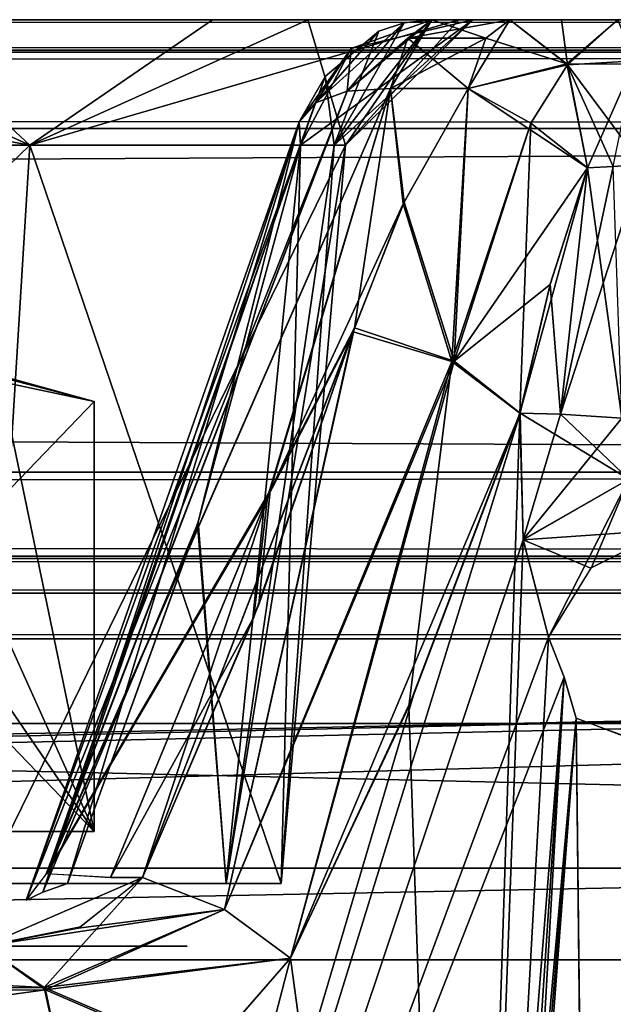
# Model space of a CAD drawing. Header units: inches. Extents: x -9 to 9, y -0.4 to 0.6.
# Tile 75 of 98: x 6.164 to 6.294, y 0.292 to 0.507. Entities that reach past the tile are written whole.
import ezdxf

# ---------------------------------------------------------------- set-up
doc = ezdxf.new("R2010")
doc.units = ezdxf.units.IN
doc.header["$LTSCALE"] = 65.185185
doc.header["$MEASUREMENT"] = 0
for name, color, linetype in [('130', 7, 'CONTINUOUS'), ('1346', 7, 'CONTINUOUS'), ('1361', 7, 'CONTINUOUS'), ('1368', 7, 'CONTINUOUS'), ('1372', 7, 'CONTINUOUS'), ('138', 7, 'CONTINUOUS'), ('1381', 7, 'CONTINUOUS'), ('146', 7, 'CONTINUOUS'), ('147', 7, 'CONTINUOUS'), ('155', 7, 'CONTINUOUS'), ('164', 7, 'CONTINUOUS'), ('172', 7, 'CONTINUOUS'), ('241', 7, 'CONTINUOUS'), ('242', 7, 'CONTINUOUS'), ('243', 7, 'CONTINUOUS'), ('244', 7, 'CONTINUOUS'), ('245', 7, 'CONTINUOUS'), ('246', 7, 'CONTINUOUS'), ('247', 7, 'CONTINUOUS'), ('248', 7, 'CONTINUOUS'), ('249', 7, 'CONTINUOUS'), ('337', 7, 'CONTINUOUS'), ('346', 7, 'CONTINUOUS'), ('496', 7, 'CONTINUOUS'), ('497', 7, 'CONTINUOUS'), ('498', 7, 'CONTINUOUS'), ('499', 7, 'CONTINUOUS'), ('500', 7, 'CONTINUOUS'), ('501', 7, 'CONTINUOUS'), ('502', 7, 'CONTINUOUS'), ('503', 7, 'CONTINUOUS'), ('517', 7, 'CONTINUOUS'), ('518', 7, 'CONTINUOUS'), ('521', 7, 'CONTINUOUS'), ('522', 7, 'CONTINUOUS'), ('523', 7, 'CONTINUOUS'), ('524', 7, 'CONTINUOUS'), ('525', 7, 'CONTINUOUS'), ('526', 7, 'CONTINUOUS'), ('660', 7, 'CONTINUOUS'), ('661', 7, 'CONTINUOUS'), ('662', 7, 'CONTINUOUS'), ('663', 7, 'CONTINUOUS'), ('675', 7, 'CONTINUOUS'), ('681', 7, 'CONTINUOUS'), ('682', 7, 'CONTINUOUS'), ('845', 7, 'CONTINUOUS'), ('849', 7, 'CONTINUOUS'), ('899', 7, 'CONTINUOUS'), ('909', 7, 'CONTINUOUS'), ('916', 7, 'CONTINUOUS'), ('918', 7, 'CONTINUOUS')]:
    doc.layers.add(name, color=color, linetype=linetype)

msp = doc.modelspace()

# ---------------------------------------------------------------- linework, layer by layer
at = {"layer": '130', "color": 253, "linetype": 'Continuous', "true_color": 0xa2afbf}
for points in [[(7.49652, 0.507, -3.79528), (-6.01859, 0.507, -4.08752), (-7.49652, 0.507, -3.79528), (7.49652, 0.507, -3.79528)], [(-7.49652, 0.507, 3.79528), (6.01649, 0.507, 4.08738), (7.49652, 0.507, 3.79528), (-7.49652, 0.507, 3.79528)], [(-5.89416, 0.507, -4.10888), (-6.01859, 0.507, -4.08752), (7.49652, 0.507, -3.79528), (-5.89416, 0.507, -4.10888)], [(-5.79375, 0.507, -4.1854), (-5.89416, 0.507, -4.10888), (7.49652, 0.507, -3.79528), (-5.79375, 0.507, -4.1854)], [(-2.01859, 0.507, -4.08752), (-5.79375, 0.507, -4.1854), (7.49652, 0.507, -3.79528), (-2.01859, 0.507, -4.08752)], [(-1.89416, 0.507, -4.10888), (-2.01859, 0.507, -4.08752), (7.49652, 0.507, -3.79528), (-1.89416, 0.507, -4.10888)], [(-1.79375, 0.507, -4.1854), (-1.89416, 0.507, -4.10888), (7.49652, 0.507, -3.79528), (-1.79375, 0.507, -4.1854)], [(-0.25272, 0.507, -4.16888), (-1.79375, 0.507, -4.1854), (7.49652, 0.507, -3.79528), (-0.25272, 0.507, -4.16888)], [(-0.24141, 0.507, -4.16839), (-0.25272, 0.507, -4.16888), (7.49652, 0.507, -3.79528), (-0.24141, 0.507, -4.16839)], [(0.24141, 0.507, -4.16839), (-0.24141, 0.507, -4.16839), (7.49652, 0.507, -3.79528), (0.24141, 0.507, -4.16839)], [(0.25272, 0.507, -4.16888), (0.24141, 0.507, -4.16839), (7.49652, 0.507, -3.79528), (0.25272, 0.507, -4.16888)], [(0.26395, 0.507, -4.17036), (0.25272, 0.507, -4.16888), (7.49652, 0.507, -3.79528), (0.26395, 0.507, -4.17036)], [(1.98141, 0.507, -4.08752), (0.26395, 0.507, -4.17036), (7.49652, 0.507, -3.79528), (1.98141, 0.507, -4.08752)], [(2.10584, 0.507, -4.10888), (1.98141, 0.507, -4.08752), (7.49652, 0.507, -3.79528), (2.10584, 0.507, -4.10888)], [(2.20625, 0.507, -4.1854), (2.10584, 0.507, -4.10888), (7.49652, 0.507, -3.79528), (2.20625, 0.507, -4.1854)], [(2.25998, 0.507, -4.30002), (2.20625, 0.507, -4.1854), (7.49652, 0.507, -3.79528), (2.25998, 0.507, -4.30002)], [(3.74728, 0.507, -4.16888), (2.25998, 0.507, -4.30002), (7.49652, 0.507, -3.79528), (3.74728, 0.507, -4.16888)], [(3.75859, 0.507, -4.16839), (3.74728, 0.507, -4.16888), (7.49652, 0.507, -3.79528), (3.75859, 0.507, -4.16839)], [(4.24141, 0.507, -4.16839), (3.75859, 0.507, -4.16839), (7.49652, 0.507, -3.79528), (4.24141, 0.507, -4.16839)], [(4.25272, 0.507, -4.16888), (4.24141, 0.507, -4.16839), (7.49652, 0.507, -3.79528), (4.25272, 0.507, -4.16888)], [(4.26395, 0.507, -4.17036), (4.25272, 0.507, -4.16888), (7.49652, 0.507, -3.79528), (4.26395, 0.507, -4.17036)], [(5.98141, 0.507, -4.08752), (4.26395, 0.507, -4.17036), (7.49652, 0.507, -3.79528), (5.98141, 0.507, -4.08752)], [(6.10584, 0.507, -4.10888), (5.98141, 0.507, -4.08752), (7.49652, 0.507, -3.79528), (6.10584, 0.507, -4.10888)], [(6.01649, 0.507, 4.08738), (6.13685, 0.507, 4.12493), (7.49652, 0.507, 3.79528), (6.01649, 0.507, 4.08738)], [(6.20625, 0.507, -4.1854), (6.10584, 0.507, -4.10888), (7.49652, 0.507, -3.79528), (6.20625, 0.507, -4.1854)], [(6.13685, 0.507, 4.12493), (6.22703, 0.507, 4.21499), (7.49652, 0.507, 3.79528), (6.13685, 0.507, 4.12493)], [(6.25998, 0.507, -4.30002), (6.20625, 0.507, -4.1854), (7.49652, 0.507, -3.79528), (6.25998, 0.507, -4.30002)], [(6.22703, 0.507, 4.21499), (6.26301, 0.507, 4.31857), (7.49652, 0.507, 3.79528), (6.22703, 0.507, 4.21499)], [(6.25408, 0.507, -4.42786), (6.25998, 0.507, -4.30002), (6.27107, 0.507, -4.43416), (6.25408, 0.507, -4.42786)], [(6.25408, 0.507, 4.42785), (6.27107, 0.507, 4.43416), (6.26301, 0.507, 4.31857), (6.25408, 0.507, 4.42785)], [(6.27107, 0.507, -4.43416), (6.25998, 0.507, -4.30002), (6.28235, 0.507, -4.42807), (6.27107, 0.507, -4.43416)], [(6.28235, 0.507, -4.42807), (6.25998, 0.507, -4.30002), (7.49652, 0.507, -3.79528), (6.28235, 0.507, -4.42807)], [(6.28235, 0.507, 4.42807), (6.29467, 0.507, 4.42451), (6.26301, 0.507, 4.31857), (6.28235, 0.507, 4.42807)], [(6.26301, 0.507, 4.31857), (6.29467, 0.507, 4.42451), (7.49652, 0.507, 3.79528), (6.26301, 0.507, 4.31857)], [(6.27107, 0.507, 4.43416), (6.28235, 0.507, 4.42807), (6.26301, 0.507, 4.31857), (6.27107, 0.507, 4.43416)], [(6.29467, 0.507, -4.42451), (6.28235, 0.507, -4.42807), (7.49652, 0.507, -3.79528), (6.29467, 0.507, -4.42451)]]:
    msp.add_3dface(points, dxfattribs=at)
at = {"layer": '1346', "color": 253, "linetype": 'Continuous', "true_color": 0xa2afbf}
for points in [[(4.925, 0.372, 3.795), (7.075, 0.372, 3.795), (4.925, 0.322, 3.795), (4.925, 0.372, 3.795)], [(4.925, 0.322, 3.795), (7.075, 0.372, 3.795), (7.075, 0.322, 3.795), (4.925, 0.322, 3.795)]]:
    msp.add_3dface(points, dxfattribs=at)
at = {"layer": '1361', "color": 253, "linetype": 'Continuous', "true_color": 0xa2afbf}
for points in [[(7.075, 0.372, -3.795), (4.925, 0.372, -3.795), (7.075, 0.322, -3.795), (7.075, 0.372, -3.795)], [(7.075, 0.322, -3.795), (4.925, 0.372, -3.795), (4.925, 0.322, -3.795), (7.075, 0.322, -3.795)]]:
    msp.add_3dface(points, dxfattribs=at)
at = {"layer": '1368', "color": 7, "linetype": 'Continuous'}
for points in [[(7.55358, 0.302, -3.945), (-7.55358, 0.302, -3.945), (7.55358, 0.302, 3.945), (7.55358, 0.302, -3.945)], [(7.55358, 0.302, 3.945), (-7.55358, 0.302, -3.945), (-7.55358, 0.302, 3.945), (7.55358, 0.302, 3.945)]]:
    msp.add_3dface(points, dxfattribs=at)
at = {"layer": '1372', "color": 253, "linetype": 'Continuous', "true_color": 0xa2afbf}
for points in [[(6.09021, 0.42377, 4.50825), (6.18042, 0.33, 4.352), (6.11219, 0.42957, 4.47017), (6.09021, 0.42377, 4.50825)], [(6.18042, 0.33, 4.352), (6.13532, 0.43, 4.43013), (6.11219, 0.42957, 4.47017), (6.18042, 0.33, 4.352)], [(6.15973, 0.42944, 4.38784), (6.13532, 0.43, 4.43013), (6.18042, 0.33, 4.352), (6.15973, 0.42944, 4.38784)], [(6.18042, 0.42377, 4.352), (6.15973, 0.42944, 4.38784), (6.18042, 0.33, 4.352), (6.18042, 0.42377, 4.352)], [(6.09021, 0.33, 4.50825), (6.18042, 0.33, 4.352), (6.09021, 0.42377, 4.50825), (6.09021, 0.33, 4.50825)]]:
    msp.add_3dface(points, dxfattribs=at)
at = {"layer": '138', "color": 253, "linetype": 'Continuous', "true_color": 0xa2afbf}
for points in [[(-7.49652, 0.507, 3.79528), (7.49652, 0.507, 3.79528), (7.49652, 0.50037, 3.77832), (-7.49652, 0.507, 3.79528)], [(-7.49652, 0.507, 3.79528), (7.49652, 0.50037, 3.77832), (-7.49652, 0.4999, 3.77782), (-7.49652, 0.507, 3.79528)], [(7.49652, 0.50037, 3.77832), (7.49652, 0.48331, 3.77031), (-7.49652, 0.4999, 3.77782), (7.49652, 0.50037, 3.77832)], [(-7.49652, 0.4999, 3.77782), (7.49652, 0.48331, 3.77031), (-7.49652, 0.48331, 3.77031), (-7.49652, 0.4999, 3.77782)]]:
    msp.add_3dface(points, dxfattribs=at)
at = {"layer": '1381', "color": 253, "linetype": 'Continuous', "true_color": 0xa2afbf}
for points in [[(6.15625, 0.43, 4.352), (6.15092, 0.43, 4.39244), (6.18042, 0.42377, 4.352), (6.15625, 0.43, 4.352)], [(6.18042, 0.42377, 4.352), (6.15092, 0.43, 4.39244), (6.15973, 0.42944, 4.38784), (6.18042, 0.42377, 4.352)], [(6.15931, 0.42949, 4.31586), (6.15625, 0.43, 4.352), (6.18042, 0.42377, 4.352), (6.15931, 0.42949, 4.31586)]]:
    msp.add_3dface(points, dxfattribs=at)
at = {"layer": '146', "color": 253, "linetype": 'Continuous', "true_color": 0xa2afbf}
for points in [[(7.49652, 0.507, -3.79528), (-7.49652, 0.507, -3.79528), (-7.49652, 0.50037, -3.77832), (7.49652, 0.507, -3.79528)], [(7.49652, 0.4999, -3.77782), (7.49652, 0.507, -3.79528), (-7.49652, 0.50037, -3.77832), (7.49652, 0.4999, -3.77782)], [(7.49652, 0.4999, -3.77782), (-7.49652, 0.50037, -3.77832), (-7.49652, 0.48331, -3.77031), (7.49652, 0.4999, -3.77782)], [(7.49652, 0.48331, -3.77031), (7.49652, 0.4999, -3.77782), (-7.49652, 0.48331, -3.77031), (7.49652, 0.48331, -3.77031)]]:
    msp.add_3dface(points, dxfattribs=at)
at = {"layer": '147', "color": 253, "linetype": 'Continuous', "true_color": 0xa2afbf}
for points in [[(7.49652, 0.48331, -3.77031), (-7.49652, 0.48331, -3.77031), (7.49489, 0.40831, -3.76638), (7.49652, 0.48331, -3.77031)], [(7.49489, 0.40831, -3.76638), (-7.49652, 0.48331, -3.77031), (-7.49489, 0.40831, -3.76638), (7.49489, 0.40831, -3.76638)]]:
    msp.add_3dface(points, dxfattribs=at)
at = {"layer": '155', "color": 253, "linetype": 'Continuous', "true_color": 0xa2afbf}
for points in [[(-7.49652, 0.48331, 3.77031), (7.49652, 0.48331, 3.77031), (-7.49489, 0.40831, 3.76638), (-7.49652, 0.48331, 3.77031)], [(7.49652, 0.48331, 3.77031), (7.49489, 0.40831, 3.76638), (-7.49489, 0.40831, 3.76638), (7.49652, 0.48331, 3.77031)]]:
    msp.add_3dface(points, dxfattribs=at)
at = {"layer": '164', "color": 253, "linetype": 'Continuous', "true_color": 0xa2afbf}
for points in [[(7.49489, 0.40831, -3.76638), (-7.49489, 0.40831, -3.76638), (-7.49489, 0.39011, -3.77291), (7.49489, 0.40831, -3.76638)], [(7.49489, 0.40831, -3.76638), (-7.49489, 0.39011, -3.77291), (7.49489, 0.38948, -3.77351), (7.49489, 0.40831, -3.76638)], [(-7.49489, 0.39011, -3.77291), (-7.49489, 0.382, -3.79134), (7.49489, 0.38948, -3.77351), (-7.49489, 0.39011, -3.77291)], [(7.49489, 0.38948, -3.77351), (-7.49489, 0.382, -3.79134), (7.49489, 0.382, -3.79134), (7.49489, 0.38948, -3.77351)]]:
    msp.add_3dface(points, dxfattribs=at)
at = {"layer": '172', "color": 253, "linetype": 'Continuous', "true_color": 0xa2afbf}
for points in [[(-7.49489, 0.40831, 3.76638), (7.49489, 0.40831, 3.76638), (7.49489, 0.39011, 3.77291), (-7.49489, 0.40831, 3.76638)], [(-7.49489, 0.40831, 3.76638), (7.49489, 0.39011, 3.77291), (-7.49489, 0.38948, 3.77351), (-7.49489, 0.40831, 3.76638)], [(7.49489, 0.39011, 3.77291), (7.49489, 0.382, 3.79134), (-7.49489, 0.38948, 3.77351), (7.49489, 0.39011, 3.77291)], [(-7.49489, 0.38948, 3.77351), (7.49489, 0.382, 3.79134), (-7.49489, 0.382, 3.79134), (-7.49489, 0.38948, 3.77351)]]:
    msp.add_3dface(points, dxfattribs=at)
at = {"layer": '241', "color": 253, "linetype": 'Continuous', "true_color": 0xa2afbf}
for points in [[(6.27107, 0.507, -4.43416), (6.28235, 0.507, -4.42807), (6.29467, 0.507, -4.42451), (6.27107, 0.507, -4.43416)], [(6.27107, 0.507, -4.43416), (6.29467, 0.507, -4.42451), (6.28354, 0.49738, -4.4523), (6.27107, 0.507, -4.43416)], [(6.29467, 0.507, -4.42451), (6.29851, 0.49727, -4.44629), (6.28354, 0.49738, -4.4523), (6.29467, 0.507, -4.42451)], [(6.29851, 0.49727, -4.44629), (6.29987, 0.47543, -4.45402), (6.28354, 0.49738, -4.4523), (6.29851, 0.49727, -4.44629)], [(6.28354, 0.49738, -4.4523), (6.29987, 0.47543, -4.45402), (6.29367, 0.47502, -4.45578), (6.28354, 0.49738, -4.4523)], [(6.28802, 0.4747, -4.45881), (6.28354, 0.49738, -4.4523), (6.29367, 0.47502, -4.45578), (6.28802, 0.4747, -4.45881)]]:
    msp.add_3dface(points, dxfattribs=at)
at = {"layer": '242', "color": 253, "linetype": 'Continuous', "true_color": 0xa2afbf}
for points in [[(6.27107, 0.507, -4.43416), (6.28354, 0.49738, -4.4523), (6.26585, 0.50298, -4.44822), (6.27107, 0.507, -4.43416)], [(6.28354, 0.49738, -4.4523), (6.26203, 0.492, -4.45852), (6.26585, 0.50298, -4.44822), (6.28354, 0.49738, -4.4523)], [(6.28354, 0.49738, -4.4523), (6.28802, 0.4747, -4.45881), (6.26203, 0.492, -4.45852), (6.28354, 0.49738, -4.4523)], [(6.26203, 0.492, -4.45852), (6.28802, 0.4747, -4.45881), (6.2757, 0.48444, -4.46286), (6.26203, 0.492, -4.45852)]]:
    msp.add_3dface(points, dxfattribs=at)
at = {"layer": '243', "color": 253, "linetype": 'Continuous', "true_color": 0xa2afbf}
for points in [[(6.24801, 0.46725, -4.46856), (6.26203, 0.492, -4.45852), (6.25898, 0.43254, -4.48312), (6.24801, 0.46725, -4.46856)], [(6.26203, 0.492, -4.45852), (6.2757, 0.48444, -4.46286), (6.25898, 0.43254, -4.48312), (6.26203, 0.492, -4.45852)], [(6.2757, 0.48444, -4.46286), (6.28802, 0.4747, -4.45881), (6.25898, 0.43254, -4.48312), (6.2757, 0.48444, -4.46286)], [(6.25898, 0.43254, -4.48312), (6.28802, 0.4747, -4.45881), (6.2799, 0.44928, -4.46342), (6.25898, 0.43254, -4.48312)], [(6.23721, 0.43984, -4.48143), (6.24801, 0.46725, -4.46856), (6.25898, 0.43254, -4.48312), (6.23721, 0.43984, -4.48143)], [(6.27332, 0.42119, -4.46946), (6.25898, 0.43254, -4.48312), (6.2799, 0.44928, -4.46342), (6.27332, 0.42119, -4.46946)]]:
    msp.add_3dface(points, dxfattribs=at)
at = {"layer": '244', "color": 253, "linetype": 'Continuous', "true_color": 0xa2afbf}
for points in [[(6.24504, 0.492, -4.45221), (6.23721, 0.43984, -4.48143), (6.21878, 0.40437, -4.49643), (6.24504, 0.492, -4.45221)], [(6.24801, 0.46725, -4.46856), (6.23721, 0.43984, -4.48143), (6.24504, 0.492, -4.45221), (6.24801, 0.46725, -4.46856)], [(6.26203, 0.492, -4.45852), (6.24801, 0.46725, -4.46856), (6.24504, 0.492, -4.45221), (6.26203, 0.492, -4.45852)], [(6.21878, 0.40437, -4.49643), (6.23721, 0.43984, -4.48143), (6.21632, 0.37951, -4.51083), (6.21878, 0.40437, -4.49643)], [(6.18395, 0.32, -4.53546), (6.21878, 0.40437, -4.49643), (6.19098, 0.32, -4.53807), (6.18395, 0.32, -4.53546)], [(6.19098, 0.32, -4.53807), (6.21878, 0.40437, -4.49643), (6.21632, 0.37951, -4.51083), (6.19098, 0.32, -4.53807)]]:
    msp.add_3dface(points, dxfattribs=at)
at = {"layer": '245', "color": 253, "linetype": 'Continuous', "true_color": 0xa2afbf}
for points in [[(6.25408, 0.507, -4.42786), (6.26585, 0.50298, -4.44822), (6.24887, 0.50299, -4.4419), (6.25408, 0.507, -4.42786)], [(6.25408, 0.507, -4.42786), (6.27107, 0.507, -4.43416), (6.26585, 0.50298, -4.44822), (6.25408, 0.507, -4.42786)], [(6.26203, 0.492, -4.45852), (6.24504, 0.492, -4.45221), (6.24887, 0.50299, -4.4419), (6.26203, 0.492, -4.45852)], [(6.26585, 0.50298, -4.44822), (6.26203, 0.492, -4.45852), (6.24887, 0.50299, -4.4419), (6.26585, 0.50298, -4.44822)]]:
    msp.add_3dface(points, dxfattribs=at)
at = {"layer": '246', "color": 253, "linetype": 'Continuous', "true_color": 0xa2afbf}
for points in [[(6.25408, 0.507, -4.42786), (6.24887, 0.50299, -4.4419), (6.23562, 0.4914, -4.44662), (6.25408, 0.507, -4.42786)], [(6.25408, 0.507, -4.42786), (6.23562, 0.4914, -4.44662), (6.24807, 0.50634, -4.42606), (6.25408, 0.507, -4.42786)], [(6.23562, 0.4914, -4.44662), (6.22868, 0.48888, -4.43851), (6.24807, 0.50634, -4.42606), (6.23562, 0.4914, -4.44662)], [(6.24807, 0.50634, -4.42606), (6.22868, 0.48888, -4.43851), (6.24252, 0.50447, -4.4244), (6.24807, 0.50634, -4.42606)], [(6.22868, 0.48888, -4.43851), (6.22513, 0.48476, -4.42898), (6.24252, 0.50447, -4.4244), (6.22868, 0.48888, -4.43851)], [(6.24252, 0.50447, -4.4244), (6.22513, 0.48476, -4.42898), (6.23079, 0.49458, -4.42087), (6.24252, 0.50447, -4.4244)], [(6.24887, 0.50299, -4.4419), (6.24504, 0.492, -4.45221), (6.23562, 0.4914, -4.44662), (6.24887, 0.50299, -4.4419)], [(6.22513, 0.48476, -4.42898), (6.22544, 0.47961, -4.41931), (6.23079, 0.49458, -4.42087), (6.22513, 0.48476, -4.42898)]]:
    msp.add_3dface(points, dxfattribs=at)
at = {"layer": '247', "color": 253, "linetype": 'Continuous', "true_color": 0xa2afbf}
for points in [[(6.24504, 0.492, -4.45221), (6.21878, 0.40437, -4.49643), (6.16996, 0.32078, -4.52209), (6.24504, 0.492, -4.45221)], [(6.23562, 0.4914, -4.44662), (6.24504, 0.492, -4.45221), (6.16996, 0.32078, -4.52209), (6.23562, 0.4914, -4.44662)], [(6.22868, 0.48888, -4.43851), (6.23562, 0.4914, -4.44662), (6.16556, 0.315, -4.50418), (6.22868, 0.48888, -4.43851)], [(6.16556, 0.315, -4.50418), (6.23562, 0.4914, -4.44662), (6.16996, 0.32078, -4.52209), (6.16556, 0.315, -4.50418)], [(6.22513, 0.48476, -4.42898), (6.22868, 0.48888, -4.43851), (6.16556, 0.315, -4.50418), (6.22513, 0.48476, -4.42898)], [(6.16925, 0.31676, -4.49574), (6.22513, 0.48476, -4.42898), (6.16556, 0.315, -4.50418), (6.16925, 0.31676, -4.49574)], [(6.17457, 0.31869, -4.48784), (6.22513, 0.48476, -4.42898), (6.16925, 0.31676, -4.49574), (6.17457, 0.31869, -4.48784)], [(6.22513, 0.48476, -4.42898), (6.17457, 0.31869, -4.48784), (6.20312, 0.3975, -4.45578), (6.22513, 0.48476, -4.42898)], [(6.22544, 0.47961, -4.41931), (6.22513, 0.48476, -4.42898), (6.20312, 0.3975, -4.45578), (6.22544, 0.47961, -4.41931)], [(6.21878, 0.40437, -4.49643), (6.18395, 0.32, -4.53546), (6.16996, 0.32078, -4.52209), (6.21878, 0.40437, -4.49643)]]:
    msp.add_3dface(points, dxfattribs=at)
at = {"layer": '248', "color": 253, "linetype": 'Continuous', "true_color": 0xa2afbf}
for points in [[(6.15641, 0.31869, -4.19559), (6, 0.31869, -4.1308), (6.16637, 0.47961, -4.18563), (6.15641, 0.31869, -4.19559)], [(6.16637, 0.47961, -4.18563), (6, 0.31869, -4.1308), (6, 0.47961, -4.11672), (6.16637, 0.47961, -4.18563)], [(6.2212, 0.31869, -4.352), (6.15641, 0.31869, -4.19559), (6.23528, 0.47961, -4.352), (6.2212, 0.31869, -4.352)], [(6.23528, 0.47961, -4.352), (6.15641, 0.31869, -4.19559), (6.16637, 0.47961, -4.18563), (6.23528, 0.47961, -4.352)], [(6.22544, 0.47961, -4.41931), (6.20312, 0.3975, -4.45578), (6.20922, 0.31869, -4.42381), (6.22544, 0.47961, -4.41931)], [(6.2212, 0.31869, -4.352), (6.22544, 0.47961, -4.41931), (6.20922, 0.31869, -4.42381), (6.2212, 0.31869, -4.352)], [(6.22544, 0.47961, -4.41931), (6.2212, 0.31869, -4.352), (6.23281, 0.47961, -4.38601), (6.22544, 0.47961, -4.41931)], [(6.23281, 0.47961, -4.38601), (6.2212, 0.31869, -4.352), (6.23528, 0.47961, -4.352), (6.23281, 0.47961, -4.38601)], [(6.20312, 0.3975, -4.45578), (6.17457, 0.31869, -4.48784), (6.20922, 0.31869, -4.42381), (6.20312, 0.3975, -4.45578)]]:
    msp.add_3dface(points, dxfattribs=at)
at = {"layer": '249', "color": 253, "linetype": 'Continuous', "true_color": 0xa2afbf}
for points in [[(6.10584, 0.507, -4.10888), (6.16637, 0.47961, -4.18563), (6, 0.47961, -4.11672), (6.10584, 0.507, -4.10888)], [(6.10584, 0.507, -4.10888), (6.20625, 0.507, -4.1854), (6.16637, 0.47961, -4.18563), (6.10584, 0.507, -4.10888)], [(6.20625, 0.507, -4.1854), (6.25998, 0.507, -4.30002), (6.16637, 0.47961, -4.18563), (6.20625, 0.507, -4.1854)], [(6.25998, 0.507, -4.30002), (6.23528, 0.47961, -4.352), (6.16637, 0.47961, -4.18563), (6.25998, 0.507, -4.30002)], [(6.25408, 0.507, -4.42786), (6.24807, 0.50634, -4.42606), (6.23281, 0.47961, -4.38601), (6.25408, 0.507, -4.42786)], [(6.25408, 0.507, -4.42786), (6.23281, 0.47961, -4.38601), (6.23528, 0.47961, -4.352), (6.25408, 0.507, -4.42786)], [(6.25998, 0.507, -4.30002), (6.25408, 0.507, -4.42786), (6.23528, 0.47961, -4.352), (6.25998, 0.507, -4.30002)], [(6.24807, 0.50634, -4.42606), (6.24252, 0.50447, -4.4244), (6.23281, 0.47961, -4.38601), (6.24807, 0.50634, -4.42606)], [(6.24252, 0.50447, -4.4244), (6.23079, 0.49458, -4.42087), (6.23281, 0.47961, -4.38601), (6.24252, 0.50447, -4.4244)], [(6.23079, 0.49458, -4.42087), (6.22544, 0.47961, -4.41931), (6.23281, 0.47961, -4.38601), (6.23079, 0.49458, -4.42087)]]:
    msp.add_3dface(points, dxfattribs=at)
at = {"layer": '337', "color": 253, "linetype": 'Continuous', "true_color": 0xa2afbf}
for points in [[(6.08904, 0.305, -4.16601), (6.20074, 0.305, -4.3047), (5.91047, 0.305, -4.16624), (6.08904, 0.305, -4.16601)], [(5.91047, 0.305, -4.16624), (6.20074, 0.305, -4.3047), (6.05194, 0.305, -4.26079), (5.91047, 0.305, -4.16624)], [(6.05194, 0.305, -4.26079), (6.20074, 0.305, -4.3047), (6.105, 0.305, -4.352), (6.05194, 0.305, -4.26079)], [(6.20074, 0.305, -4.3047), (6.16278, 0.305, -4.47867), (6.105, 0.305, -4.352), (6.20074, 0.305, -4.3047)]]:
    msp.add_3dface(points, dxfattribs=at)
at = {"layer": '346', "color": 253, "linetype": 'Continuous', "true_color": 0xa2afbf}
for points in [[(6.16278, 0.305, 4.47867), (6.20074, 0.305, 4.3047), (6.05194, 0.305, 4.44321), (6.16278, 0.305, 4.47867)], [(6.05194, 0.305, 4.44321), (6.20074, 0.305, 4.3047), (6.105, 0.305, 4.352), (6.05194, 0.305, 4.44321)], [(6.20074, 0.305, 4.3047), (6.08953, 0.305, 4.16624), (6.05264, 0.305, 4.26118), (6.20074, 0.305, 4.3047)], [(6.105, 0.305, 4.352), (6.20074, 0.305, 4.3047), (6.05264, 0.305, 4.26118), (6.105, 0.305, 4.352)]]:
    msp.add_3dface(points, dxfattribs=at)
at = {"layer": '496', "color": 253, "linetype": 'Continuous', "true_color": 0xa2afbf}
for points in [[(6, 0.47961, 4.11672), (6.15641, 0.31869, 4.19559), (6.16637, 0.47961, 4.18563), (6, 0.47961, 4.11672)], [(6.15641, 0.31869, 4.19559), (6.2212, 0.31869, 4.352), (6.16637, 0.47961, 4.18563), (6.15641, 0.31869, 4.19559)], [(6.16637, 0.47961, 4.18563), (6.2212, 0.31869, 4.352), (6.23528, 0.47961, 4.352), (6.16637, 0.47961, 4.18563)], [(6.22544, 0.47961, 4.41931), (6.20922, 0.31869, 4.42381), (6.20295, 0.39698, 4.456), (6.22544, 0.47961, 4.41931)], [(6.2212, 0.31869, 4.352), (6.20922, 0.31869, 4.42381), (6.23528, 0.47961, 4.352), (6.2212, 0.31869, 4.352)], [(6.23528, 0.47961, 4.352), (6.20922, 0.31869, 4.42381), (6.23281, 0.47961, 4.38601), (6.23528, 0.47961, 4.352)], [(6.23281, 0.47961, 4.38601), (6.20922, 0.31869, 4.42381), (6.22544, 0.47961, 4.41931), (6.23281, 0.47961, 4.38601)], [(6.20922, 0.31869, 4.42381), (6.17457, 0.31869, 4.48784), (6.20295, 0.39698, 4.456), (6.20922, 0.31869, 4.42381)]]:
    msp.add_3dface(points, dxfattribs=at)
at = {"layer": '497', "color": 253, "linetype": 'Continuous', "true_color": 0xa2afbf}
for points in [[(6.01649, 0.507, 4.08738), (6, 0.47961, 4.11672), (6.16637, 0.47961, 4.18563), (6.01649, 0.507, 4.08738)], [(6.13685, 0.507, 4.12493), (6.01649, 0.507, 4.08738), (6.16637, 0.47961, 4.18563), (6.13685, 0.507, 4.12493)], [(6.22703, 0.507, 4.21499), (6.13685, 0.507, 4.12493), (6.16637, 0.47961, 4.18563), (6.22703, 0.507, 4.21499)], [(6.22703, 0.507, 4.21499), (6.16637, 0.47961, 4.18563), (6.23528, 0.47961, 4.352), (6.22703, 0.507, 4.21499)], [(6.26301, 0.507, 4.31857), (6.23281, 0.47961, 4.38601), (6.22544, 0.47961, 4.41931), (6.26301, 0.507, 4.31857)], [(6.26301, 0.507, 4.31857), (6.22544, 0.47961, 4.41931), (6.2365, 0.50074, 4.4226), (6.26301, 0.507, 4.31857)], [(6.26301, 0.507, 4.31857), (6.22703, 0.507, 4.21499), (6.23528, 0.47961, 4.352), (6.26301, 0.507, 4.31857)], [(6.26301, 0.507, 4.31857), (6.23528, 0.47961, 4.352), (6.23281, 0.47961, 4.38601), (6.26301, 0.507, 4.31857)], [(6.25408, 0.507, 4.42785), (6.26301, 0.507, 4.31857), (6.2365, 0.50074, 4.4226), (6.25408, 0.507, 4.42785)]]:
    msp.add_3dface(points, dxfattribs=at)
at = {"layer": '498', "color": 253, "linetype": 'Continuous', "true_color": 0xa2afbf}
for points in [[(6.25408, 0.507, 4.42785), (6.2365, 0.50074, 4.4226), (6.23562, 0.4914, 4.44662), (6.25408, 0.507, 4.42785)], [(6.24504, 0.492, 4.45221), (6.25408, 0.507, 4.42785), (6.23562, 0.4914, 4.44662), (6.24504, 0.492, 4.45221)], [(6.25408, 0.507, 4.42785), (6.24504, 0.492, 4.45221), (6.24887, 0.50299, 4.4419), (6.25408, 0.507, 4.42785)], [(6.2365, 0.50074, 4.4226), (6.22544, 0.47961, 4.41931), (6.22513, 0.48476, 4.42898), (6.2365, 0.50074, 4.4226)], [(6.22868, 0.48888, 4.43851), (6.2365, 0.50074, 4.4226), (6.22513, 0.48476, 4.42898), (6.22868, 0.48888, 4.43851)], [(6.23562, 0.4914, 4.44662), (6.2365, 0.50074, 4.4226), (6.22868, 0.48888, 4.43851), (6.23562, 0.4914, 4.44662)]]:
    msp.add_3dface(points, dxfattribs=at)
at = {"layer": '499', "color": 253, "linetype": 'Continuous', "true_color": 0xa2afbf}
for points in [[(6.24504, 0.492, 4.45221), (6.23562, 0.4914, 4.44662), (6.1701, 0.32082, 4.52233), (6.24504, 0.492, 4.45221)], [(6.21824, 0.40289, 4.49714), (6.24504, 0.492, 4.45221), (6.1701, 0.32082, 4.52233), (6.21824, 0.40289, 4.49714)], [(6.23562, 0.4914, 4.44662), (6.22868, 0.48888, 4.43851), (6.1701, 0.32082, 4.52233), (6.23562, 0.4914, 4.44662)], [(6.22868, 0.48888, 4.43851), (6.22513, 0.48476, 4.42898), (6.16556, 0.315, 4.50418), (6.22868, 0.48888, 4.43851)], [(6.22868, 0.48888, 4.43851), (6.16556, 0.315, 4.50418), (6.1701, 0.32082, 4.52233), (6.22868, 0.48888, 4.43851)], [(6.16556, 0.315, 4.50418), (6.22513, 0.48476, 4.42898), (6.16919, 0.31674, 4.49584), (6.16556, 0.315, 4.50418)], [(6.22513, 0.48476, 4.42898), (6.22544, 0.47961, 4.41931), (6.16919, 0.31674, 4.49584), (6.22513, 0.48476, 4.42898)], [(6.22544, 0.47961, 4.41931), (6.20295, 0.39698, 4.456), (6.16919, 0.31674, 4.49584), (6.22544, 0.47961, 4.41931)], [(6.18395, 0.32, 4.53546), (6.21824, 0.40289, 4.49714), (6.1701, 0.32082, 4.52233), (6.18395, 0.32, 4.53546)], [(6.20295, 0.39698, 4.456), (6.17457, 0.31869, 4.48784), (6.16919, 0.31674, 4.49584), (6.20295, 0.39698, 4.456)]]:
    msp.add_3dface(points, dxfattribs=at)
at = {"layer": '500', "color": 253, "linetype": 'Continuous', "true_color": 0xa2afbf}
for points in [[(6.24504, 0.492, 4.45221), (6.21824, 0.40289, 4.49714), (6.2478, 0.46682, 4.46874), (6.24504, 0.492, 4.45221)], [(6.26203, 0.492, 4.45852), (6.24504, 0.492, 4.45221), (6.2478, 0.46682, 4.46874), (6.26203, 0.492, 4.45852)], [(6.2478, 0.46682, 4.46874), (6.21824, 0.40289, 4.49714), (6.23691, 0.43897, 4.48186), (6.2478, 0.46682, 4.46874)], [(6.23691, 0.43897, 4.48186), (6.21824, 0.40289, 4.49714), (6.21524, 0.37676, 4.51212), (6.23691, 0.43897, 4.48186)], [(6.21824, 0.40289, 4.49714), (6.18395, 0.32, 4.53546), (6.21524, 0.37676, 4.51212), (6.21824, 0.40289, 4.49714)], [(6.21524, 0.37676, 4.51212), (6.18395, 0.32, 4.53546), (6.19098, 0.32, 4.53807), (6.21524, 0.37676, 4.51212)]]:
    msp.add_3dface(points, dxfattribs=at)
at = {"layer": '501', "color": 253, "linetype": 'Continuous', "true_color": 0xa2afbf}
for points in [[(6.27107, 0.507, 4.43416), (6.25408, 0.507, 4.42785), (6.24887, 0.50299, 4.4419), (6.27107, 0.507, 4.43416)], [(6.27107, 0.507, 4.43416), (6.24887, 0.50299, 4.4419), (6.26585, 0.50298, 4.44823), (6.27107, 0.507, 4.43416)], [(6.24887, 0.50299, 4.4419), (6.24504, 0.492, 4.45221), (6.26585, 0.50298, 4.44823), (6.24887, 0.50299, 4.4419)], [(6.24504, 0.492, 4.45221), (6.26203, 0.492, 4.45852), (6.26585, 0.50298, 4.44823), (6.24504, 0.492, 4.45221)]]:
    msp.add_3dface(points, dxfattribs=at)
at = {"layer": '502', "color": 253, "linetype": 'Continuous', "true_color": 0xa2afbf}
for points in [[(6.26203, 0.492, 4.45852), (6.27107, 0.507, 4.43416), (6.26585, 0.50298, 4.44823), (6.26203, 0.492, 4.45852)], [(6.27107, 0.507, 4.43416), (6.26203, 0.492, 4.45852), (6.28366, 0.49715, 4.45248), (6.27107, 0.507, 4.43416)], [(6.28366, 0.49715, 4.45248), (6.26203, 0.492, 4.45852), (6.2757, 0.48444, 4.46286), (6.28366, 0.49715, 4.45248)], [(6.28802, 0.4747, 4.45881), (6.28366, 0.49715, 4.45248), (6.2757, 0.48444, 4.46286), (6.28802, 0.4747, 4.45881)]]:
    msp.add_3dface(points, dxfattribs=at)
at = {"layer": '503', "color": 253, "linetype": 'Continuous', "true_color": 0xa2afbf}
for points in [[(6.28235, 0.507, 4.42807), (6.27107, 0.507, 4.43416), (6.28366, 0.49715, 4.45248), (6.28235, 0.507, 4.42807)], [(6.29467, 0.507, 4.42451), (6.28235, 0.507, 4.42807), (6.28366, 0.49715, 4.45248), (6.29467, 0.507, 4.42451)], [(6.29467, 0.507, 4.42451), (6.28366, 0.49715, 4.45248), (6.29839, 0.49802, 4.4456), (6.29467, 0.507, 4.42451)], [(6.28366, 0.49715, 4.45248), (6.28802, 0.4747, 4.45881), (6.29839, 0.49802, 4.4456), (6.28366, 0.49715, 4.45248)], [(6.29839, 0.49802, 4.4456), (6.28802, 0.4747, 4.45881), (6.29367, 0.47502, 4.45578), (6.29839, 0.49802, 4.4456)]]:
    msp.add_3dface(points, dxfattribs=at)
at = {"layer": '517', "color": 253, "linetype": 'Continuous', "true_color": 0xa2afbf}
for points in [[(6.28913, 0.0266, 4.34616), (6.28558, 0.35469, 4.4113), (6.27295, 0.18989, 4.40069), (6.28913, 0.0266, 4.34616)], [(6.28558, 0.35469, 4.4113), (6.28913, 0.0266, 4.34616), (6.31052, 0.34518, 4.37286), (6.28558, 0.35469, 4.4113)], [(6.28913, 0.0266, 4.34616), (6.34234, 0.02843, 4.3425), (6.31052, 0.34518, 4.37286), (6.28913, 0.0266, 4.34616)]]:
    msp.add_3dface(points, dxfattribs=at)
at = {"layer": '518', "color": 253, "linetype": 'Continuous', "true_color": 0xa2afbf}
for points in [[(6.24906, 0.35727, 4.50423), (6.26038, 0.02739, 4.38927), (6.2733, 0.42119, 4.46952), (6.24906, 0.35727, 4.50423)], [(6.2733, 0.42119, 4.46952), (6.26038, 0.02739, 4.38927), (6.27397, 0.39367, 4.46161), (6.2733, 0.42119, 4.46952)], [(6.27397, 0.39367, 4.46161), (6.26038, 0.02739, 4.38927), (6.2795, 0.37237, 4.44065), (6.27397, 0.39367, 4.46161)], [(6.2795, 0.37237, 4.44065), (6.26038, 0.02739, 4.38927), (6.28292, 0.36365, 4.42609), (6.2795, 0.37237, 4.44065)], [(6.26038, 0.02739, 4.38927), (6.27295, 0.18989, 4.40069), (6.28292, 0.36365, 4.42609), (6.26038, 0.02739, 4.38927)], [(6.27295, 0.18989, 4.40069), (6.28558, 0.35469, 4.4113), (6.28292, 0.36365, 4.42609), (6.27295, 0.18989, 4.40069)], [(6.22326, 0.30239, 4.5325), (6.26038, 0.02739, 4.38927), (6.24906, 0.35727, 4.50423), (6.22326, 0.30239, 4.5325)], [(6.20456, 0.28095, 4.55076), (6.26038, 0.02739, 4.38927), (6.22326, 0.30239, 4.5325), (6.20456, 0.28095, 4.55076)]]:
    msp.add_3dface(points, dxfattribs=at)
at = {"layer": '521', "color": 253, "linetype": 'Continuous', "true_color": 0xa2afbf}
for points in [[(6.0605, 0.29527, 4.62201), (6.1695, 0.29601, 4.56982), (6, 0.305, 4.60656), (6.0605, 0.29527, 4.62201)], [(6.15635, 0.305, 4.55292), (6, 0.305, 4.60656), (6.1695, 0.29601, 4.56982), (6.15635, 0.305, 4.55292)], [(6, 0.27239, 4.63647), (6.1747, 0.27239, 4.57651), (6.0605, 0.29527, 4.62201), (6, 0.27239, 4.63647)], [(6.0605, 0.29527, 4.62201), (6.1747, 0.27239, 4.57651), (6.1695, 0.29601, 4.56982), (6.0605, 0.29527, 4.62201)]]:
    msp.add_3dface(points, dxfattribs=at)
at = {"layer": '522', "color": 253, "linetype": 'Continuous', "true_color": 0xa2afbf}
for points in [[(6.19098, 0.32, 4.53807), (6.15635, 0.305, 4.55292), (6.1695, 0.29601, 4.56982), (6.19098, 0.32, 4.53807)], [(6.15635, 0.305, 4.55292), (6.19098, 0.32, 4.53807), (6.17754, 0.30918, 4.5445), (6.15635, 0.305, 4.55292)], [(6.19098, 0.32, 4.53807), (6.1695, 0.29601, 4.56982), (6.20883, 0.31302, 4.54124), (6.19098, 0.32, 4.53807)], [(6.1695, 0.29601, 4.56982), (6.22326, 0.30239, 4.5325), (6.20883, 0.31302, 4.54124), (6.1695, 0.29601, 4.56982)], [(6.20456, 0.28095, 4.55076), (6.22326, 0.30239, 4.5325), (6.1695, 0.29601, 4.56982), (6.20456, 0.28095, 4.55076)], [(6.1747, 0.27239, 4.57651), (6.20456, 0.28095, 4.55076), (6.1695, 0.29601, 4.56982), (6.1747, 0.27239, 4.57651)]]:
    msp.add_3dface(points, dxfattribs=at)
at = {"layer": '523', "color": 253, "linetype": 'Continuous', "true_color": 0xa2afbf}
for points in [[(6.23691, 0.43897, 4.48186), (6.21524, 0.37676, 4.51212), (6.19098, 0.32, 4.53807), (6.23691, 0.43897, 4.48186)], [(6.23691, 0.43897, 4.48186), (6.19098, 0.32, 4.53807), (6.20883, 0.31302, 4.54124), (6.23691, 0.43897, 4.48186)], [(6.23691, 0.43897, 4.48186), (6.20883, 0.31302, 4.54124), (6.25843, 0.43248, 4.48342), (6.23691, 0.43897, 4.48186)], [(6.20883, 0.31302, 4.54124), (6.22326, 0.30239, 4.5325), (6.25843, 0.43248, 4.48342), (6.20883, 0.31302, 4.54124)], [(6.22326, 0.30239, 4.5325), (6.24906, 0.35727, 4.50423), (6.25843, 0.43248, 4.48342), (6.22326, 0.30239, 4.5325)], [(6.24906, 0.35727, 4.50423), (6.2733, 0.42119, 4.46952), (6.25843, 0.43248, 4.48342), (6.24906, 0.35727, 4.50423)]]:
    msp.add_3dface(points, dxfattribs=at)
at = {"layer": '524', "color": 253, "linetype": 'Continuous', "true_color": 0xa2afbf}
for points in [[(6.26203, 0.492, 4.45852), (6.2478, 0.46682, 4.46874), (6.25843, 0.43248, 4.48342), (6.26203, 0.492, 4.45852)], [(6.2757, 0.48444, 4.46286), (6.26203, 0.492, 4.45852), (6.25843, 0.43248, 4.48342), (6.2757, 0.48444, 4.46286)], [(6.2733, 0.42119, 4.46952), (6.2757, 0.48444, 4.46286), (6.25843, 0.43248, 4.48342), (6.2733, 0.42119, 4.46952)], [(6.28802, 0.4747, 4.45881), (6.2757, 0.48444, 4.46286), (6.2733, 0.42119, 4.46952), (6.28802, 0.4747, 4.45881)], [(6.28802, 0.4747, 4.45881), (6.2733, 0.42119, 4.46952), (6.27992, 0.44936, 4.4634), (6.28802, 0.4747, 4.45881)], [(6.2478, 0.46682, 4.46874), (6.23691, 0.43897, 4.48186), (6.25843, 0.43248, 4.48342), (6.2478, 0.46682, 4.46874)]]:
    msp.add_3dface(points, dxfattribs=at)
at = {"layer": '525', "color": 253, "linetype": 'Continuous', "true_color": 0xa2afbf}
for points in [[(6.28802, 0.4747, 4.45881), (6.27992, 0.44936, 4.4634), (6.28212, 0.42096, 4.45794), (6.28802, 0.4747, 4.45881)], [(6.29554, 0.42015, 4.45184), (6.28802, 0.4747, 4.45881), (6.28212, 0.42096, 4.45794), (6.29554, 0.42015, 4.45184)], [(6.29367, 0.47502, 4.45578), (6.28802, 0.4747, 4.45881), (6.29554, 0.42015, 4.45184), (6.29367, 0.47502, 4.45578)], [(6.27992, 0.44936, 4.4634), (6.2733, 0.42119, 4.46952), (6.28212, 0.42096, 4.45794), (6.27992, 0.44936, 4.4634)]]:
    msp.add_3dface(points, dxfattribs=at)
at = {"layer": '526', "color": 253, "linetype": 'Continuous', "true_color": 0xa2afbf}
for points in [[(6.2733, 0.42119, 4.46952), (6.27397, 0.39367, 4.46161), (6.28212, 0.42096, 4.45794), (6.2733, 0.42119, 4.46952)], [(6.27397, 0.39367, 4.46161), (6.29554, 0.42015, 4.45184), (6.28212, 0.42096, 4.45794), (6.27397, 0.39367, 4.46161)], [(6.29554, 0.42015, 4.45184), (6.27397, 0.39367, 4.46161), (6.29706, 0.40685, 4.44761), (6.29554, 0.42015, 4.45184)], [(6.27397, 0.39367, 4.46161), (6.2795, 0.37237, 4.44065), (6.29706, 0.40685, 4.44761), (6.27397, 0.39367, 4.46161)], [(6.29706, 0.40685, 4.44761), (6.2795, 0.37237, 4.44065), (6.2889, 0.38758, 4.43492), (6.29706, 0.40685, 4.44761)], [(6.30538, 0.39574, 4.43491), (6.29706, 0.40685, 4.44761), (6.2889, 0.38758, 4.43492), (6.30538, 0.39574, 4.43491)]]:
    msp.add_3dface(points, dxfattribs=at)
at = {"layer": '660', "color": 253, "linetype": 'Continuous', "true_color": 0xa2afbf}
for points in [[(6.15635, 0.305, -4.55292), (6.16982, 0.29547, -4.57024), (6.0605, 0.29527, -4.62201), (6.15635, 0.305, -4.55292)], [(6.1747, 0.27239, -4.57651), (6, 0.27239, -4.63647), (6.16982, 0.29547, -4.57024), (6.1747, 0.27239, -4.57651)], [(6.16982, 0.29547, -4.57024), (6, 0.27239, -4.63647), (6.0605, 0.29527, -4.62201), (6.16982, 0.29547, -4.57024)]]:
    msp.add_3dface(points, dxfattribs=at)
at = {"layer": '661', "color": 253, "linetype": 'Continuous', "true_color": 0xa2afbf}
for points in [[(6.27332, 0.42119, -4.46946), (6.15148, 0.02739, -4.56704), (6.25011, 0.35975, -4.50292), (6.27332, 0.42119, -4.46946)], [(6.15148, 0.02739, -4.56704), (6.27332, 0.42119, -4.46946), (6.27399, 0.39358, -4.46155), (6.15148, 0.02739, -4.56704)], [(6.2795, 0.37237, -4.44065), (6.15148, 0.02739, -4.56704), (6.27399, 0.39358, -4.46155), (6.2795, 0.37237, -4.44065)], [(6.28292, 0.36365, -4.42609), (6.15148, 0.02739, -4.56704), (6.2795, 0.37237, -4.44065), (6.28292, 0.36365, -4.42609)], [(6.25618, 0.02739, -4.41169), (6.15148, 0.02739, -4.56704), (6.28292, 0.36365, -4.42609), (6.25618, 0.02739, -4.41169)], [(6.28558, 0.35469, -4.41131), (6.25618, 0.02739, -4.41169), (6.28292, 0.36365, -4.42609), (6.28558, 0.35469, -4.41131)], [(6.25011, 0.35975, -4.50292), (6.15148, 0.02739, -4.56704), (6.22326, 0.30239, -4.5325), (6.25011, 0.35975, -4.50292)], [(6.25852, 0.02739, -4.40053), (6.25618, 0.02739, -4.41169), (6.28558, 0.35469, -4.41131), (6.25852, 0.02739, -4.40053)], [(6.27295, 0.18989, -4.40069), (6.25852, 0.02739, -4.40053), (6.28558, 0.35469, -4.41131), (6.27295, 0.18989, -4.40069)], [(6.22326, 0.30239, -4.5325), (6.15148, 0.02739, -4.56704), (6.20425, 0.28057, -4.55104), (6.22326, 0.30239, -4.5325)]]:
    msp.add_3dface(points, dxfattribs=at)
at = {"layer": '662', "color": 253, "linetype": 'Continuous', "true_color": 0xa2afbf}
for points in [[(6.23721, 0.43984, -4.48143), (6.19098, 0.32, -4.53807), (6.21632, 0.37951, -4.51083), (6.23721, 0.43984, -4.48143)], [(6.19098, 0.32, -4.53807), (6.23721, 0.43984, -4.48143), (6.20883, 0.31302, -4.54124), (6.19098, 0.32, -4.53807)], [(6.23721, 0.43984, -4.48143), (6.25898, 0.43254, -4.48312), (6.20883, 0.31302, -4.54124), (6.23721, 0.43984, -4.48143)], [(6.25898, 0.43254, -4.48312), (6.22326, 0.30239, -4.5325), (6.20883, 0.31302, -4.54124), (6.25898, 0.43254, -4.48312)], [(6.25898, 0.43254, -4.48312), (6.27332, 0.42119, -4.46946), (6.22326, 0.30239, -4.5325), (6.25898, 0.43254, -4.48312)], [(6.27332, 0.42119, -4.46946), (6.25011, 0.35975, -4.50292), (6.22326, 0.30239, -4.5325), (6.27332, 0.42119, -4.46946)]]:
    msp.add_3dface(points, dxfattribs=at)
at = {"layer": '663', "color": 253, "linetype": 'Continuous', "true_color": 0xa2afbf}
for points in [[(6.19098, 0.32, -4.53807), (6.20883, 0.31302, -4.54124), (6.17692, 0.3089, -4.54479), (6.19098, 0.32, -4.53807)], [(6.17692, 0.3089, -4.54479), (6.20883, 0.31302, -4.54124), (6.15635, 0.305, -4.55292), (6.17692, 0.3089, -4.54479)], [(6.15635, 0.305, -4.55292), (6.20883, 0.31302, -4.54124), (6.16982, 0.29547, -4.57024), (6.15635, 0.305, -4.55292)], [(6.20883, 0.31302, -4.54124), (6.22326, 0.30239, -4.5325), (6.16982, 0.29547, -4.57024), (6.20883, 0.31302, -4.54124)], [(6.22326, 0.30239, -4.5325), (6.20425, 0.28057, -4.55104), (6.16982, 0.29547, -4.57024), (6.22326, 0.30239, -4.5325)], [(6.20425, 0.28057, -4.55104), (6.1747, 0.27239, -4.57651), (6.16982, 0.29547, -4.57024), (6.20425, 0.28057, -4.55104)]]:
    msp.add_3dface(points, dxfattribs=at)
at = {"layer": '675', "color": 253, "linetype": 'Continuous', "true_color": 0xa2afbf}
for points in [[(6.28925, 0.02664, -4.3461), (6.27295, 0.18989, -4.40069), (6.28558, 0.35469, -4.41131), (6.28925, 0.02664, -4.3461)], [(6.28925, 0.02664, -4.3461), (6.28558, 0.35469, -4.41131), (6.31262, 0.34484, -4.37151), (6.28925, 0.02664, -4.3461)], [(6.35716, 0.34372, -4.36451), (6.28925, 0.02664, -4.3461), (6.31262, 0.34484, -4.37151), (6.35716, 0.34372, -4.36451)], [(6.28925, 0.02664, -4.3461), (6.35716, 0.34372, -4.36451), (6.34955, 0.18504, -4.3538), (6.28925, 0.02664, -4.3461)]]:
    msp.add_3dface(points, dxfattribs=at)
at = {"layer": '681', "color": 253, "linetype": 'Continuous', "true_color": 0xa2afbf}
for points in [[(6.2799, 0.44928, -4.46342), (6.28802, 0.4747, -4.45881), (6.28213, 0.42096, -4.45794), (6.2799, 0.44928, -4.46342)], [(6.29367, 0.47502, -4.45578), (6.29987, 0.47543, -4.45402), (6.28213, 0.42096, -4.45794), (6.29367, 0.47502, -4.45578)], [(6.29987, 0.47543, -4.45402), (6.29554, 0.42015, -4.45184), (6.28213, 0.42096, -4.45794), (6.29987, 0.47543, -4.45402)], [(6.28802, 0.4747, -4.45881), (6.29367, 0.47502, -4.45578), (6.28213, 0.42096, -4.45794), (6.28802, 0.4747, -4.45881)], [(6.27332, 0.42119, -4.46946), (6.2799, 0.44928, -4.46342), (6.28213, 0.42096, -4.45794), (6.27332, 0.42119, -4.46946)]]:
    msp.add_3dface(points, dxfattribs=at)
at = {"layer": '682', "color": 253, "linetype": 'Continuous', "true_color": 0xa2afbf}
for points in [[(6.27399, 0.39358, -4.46155), (6.27332, 0.42119, -4.46946), (6.29706, 0.40685, -4.44761), (6.27399, 0.39358, -4.46155)], [(6.29706, 0.40685, -4.44761), (6.27332, 0.42119, -4.46946), (6.28213, 0.42096, -4.45794), (6.29706, 0.40685, -4.44761)], [(6.29554, 0.42015, -4.45184), (6.29706, 0.40685, -4.44761), (6.28213, 0.42096, -4.45794), (6.29554, 0.42015, -4.45184)], [(6.30538, 0.39574, -4.43491), (6.27399, 0.39358, -4.46155), (6.29706, 0.40685, -4.44761), (6.30538, 0.39574, -4.43491)], [(6.27399, 0.39358, -4.46155), (6.30538, 0.39574, -4.43491), (6.28875, 0.38745, -4.43496), (6.27399, 0.39358, -4.46155)], [(6.2795, 0.37237, -4.44065), (6.27399, 0.39358, -4.46155), (6.28875, 0.38745, -4.43496), (6.2795, 0.37237, -4.44065)]]:
    msp.add_3dface(points, dxfattribs=at)
at = {"layer": '845', "color": 253, "linetype": 'Continuous', "true_color": 0xa2afbf}
for points in [[(-8.075, 0.35357, -4.05149), (-8.075, 0.02843, -4.06853), (8.075, 0.02843, -4.06853), (-8.075, 0.35357, -4.05149)], [(-8.075, 0.35357, -4.05149), (8.075, 0.02843, -4.06853), (8.075, 0.35357, -4.05149), (-8.075, 0.35357, -4.05149)]]:
    msp.add_3dface(points, dxfattribs=at)
at = {"layer": '849', "color": 253, "linetype": 'Continuous', "true_color": 0xa2afbf}
for points in [[(8.075, 0.35357, 4.05149), (8.075, 0.02843, 4.06853), (-8.075, 0.02843, 4.06853), (8.075, 0.35357, 4.05149)], [(8.075, 0.35357, 4.05149), (-8.075, 0.02843, 4.06853), (-8.075, 0.35357, 4.05149), (8.075, 0.35357, 4.05149)]]:
    msp.add_3dface(points, dxfattribs=at)
at = {"layer": '899', "color": 253, "linetype": 'Continuous', "true_color": 0xa2afbf}
for points in [[(6.15955, 0.42946, -4.38815), (6.18042, 0.42377, -4.352), (6.09021, 0.33, -4.50825), (6.15955, 0.42946, -4.38815)], [(6.09021, 0.33, -4.50825), (6.18042, 0.42377, -4.352), (6.18042, 0.33, -4.352), (6.09021, 0.33, -4.50825)]]:
    msp.add_3dface(points, dxfattribs=at)
at = {"layer": '909', "color": 253, "linetype": 'Continuous', "true_color": 0xa2afbf}
for points in [[(6.15625, 0.43, -4.352), (6.15092, 0.43, -4.31156), (6.18042, 0.42377, -4.352), (6.15625, 0.43, -4.352)], [(6.18042, 0.42377, -4.352), (6.15092, 0.43, -4.31156), (6.15921, 0.4295, -4.31566), (6.18042, 0.42377, -4.352)], [(6.15625, 0.43, -4.352), (6.18042, 0.42377, -4.352), (6.15955, 0.42946, -4.38815), (6.15625, 0.43, -4.352)]]:
    msp.add_3dface(points, dxfattribs=at)
at = {"layer": '916', "color": 253, "linetype": 'Continuous', "true_color": 0xa2afbf}
for points in [[(-7.62782, 0.37287, 4.0158), (-7.5727, -0.04383, 4.05225), (7.5727, -0.04383, 4.05225), (-7.62782, 0.37287, 4.0158)], [(7.62782, 0.37287, 4.0158), (-7.62782, 0.37287, 4.0158), (7.60069, 0.0631, 4.0429), (7.62782, 0.37287, 4.0158)], [(7.60069, 0.0631, 4.0429), (-7.62782, 0.37287, 4.0158), (7.58683, 0.04357, 4.04461), (7.60069, 0.0631, 4.0429)], [(7.58683, 0.04357, 4.04461), (-7.62782, 0.37287, 4.0158), (7.5727, -0.04383, 4.05225), (7.58683, 0.04357, 4.04461)]]:
    msp.add_3dface(points, dxfattribs=at)
at = {"layer": '918', "color": 253, "linetype": 'Continuous', "true_color": 0xa2afbf}
for points in [[(-7.62781, 0.382, -4.015), (7.62781, 0.382, -4.015), (-7.60069, 0.0631, -4.0429), (-7.62781, 0.382, -4.015)], [(-7.60069, 0.0631, -4.0429), (7.62781, 0.382, -4.015), (-7.58683, 0.04357, -4.04461), (-7.60069, 0.0631, -4.0429)], [(-7.58683, 0.04357, -4.04461), (7.62781, 0.382, -4.015), (-7.5727, -0.04383, -4.05225), (-7.58683, 0.04357, -4.04461)], [(7.62781, 0.382, -4.015), (7.5727, -0.04383, -4.05225), (-7.5727, -0.04383, -4.05225), (7.62781, 0.382, -4.015)]]:
    msp.add_3dface(points, dxfattribs=at)

doc.saveas('drawing.dxf')
